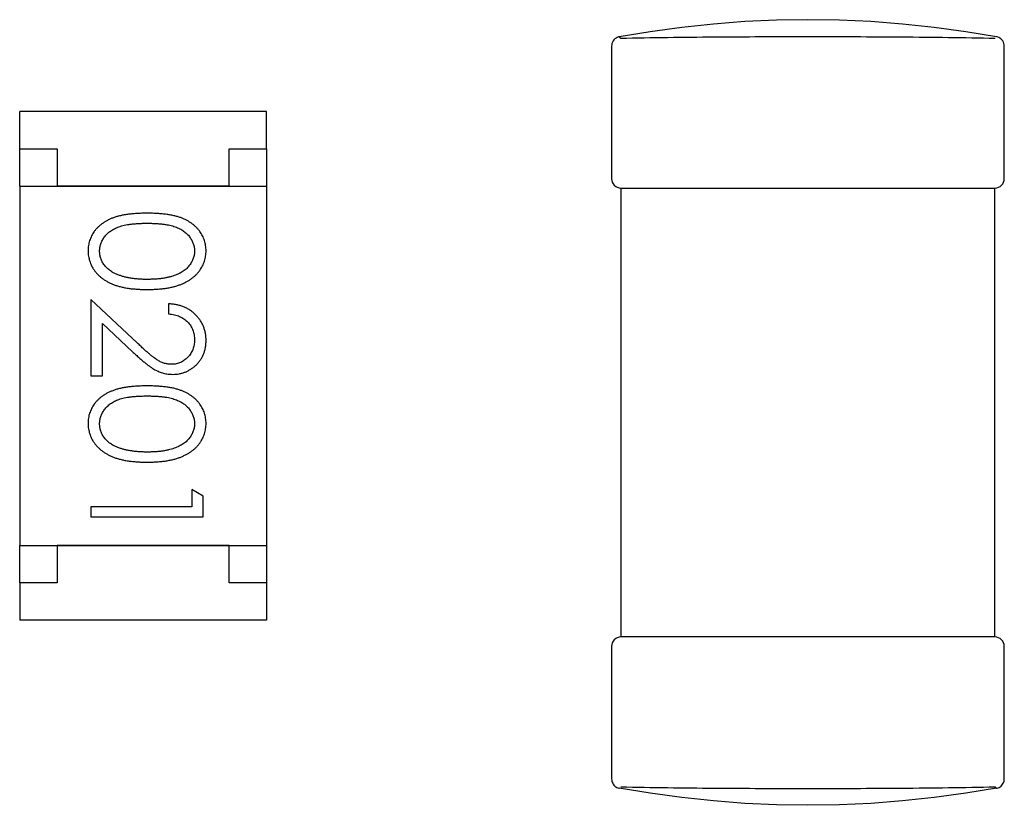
# Model space of a CAD drawing. Header units: millimetres. Extents: x 0 to 297, y 0 to 210.
# Tile 143 of 172: x 193.64 to 194.96, y 131.66 to 132.71. Entities that reach past the tile are written whole.
import ezdxf

# ---------------------------------------------------------------- set-up
doc = ezdxf.new("R2010")
doc.units = ezdxf.units.MM
doc.header["$LTSCALE"] = 16.335
for name, color, linetype in [('L0402_1_DXF_CONTINUOUS_LINE', 7, 'CONTINUOUS'), ('L0402_2_DXF_CONTINUOUS_LINE', 7, 'CONTINUOUS'), ('L0402_3_DXF_CONTINUOUS_LINE', 7, 'CONTINUOUS'), ('USER_LIBRARYDXF_CONTINUOUS_LINE', 7, 'CONTINUOUS')]:
    doc.layers.add(name, color=color, linetype=linetype)

msp = doc.modelspace()

# ---------------------------------------------------------------- linework, layer by layer
at = {"layer": 'L0402_1_DXF_CONTINUOUS_LINE', "color": 7, "linetype": 'Continuous'}
for p, q in [((194.4481, 132.4818), (194.4481, 131.8818)), ((194.4606, 132.4818), (194.9356, 132.4818)), ((194.9481, 131.8818), (194.9481, 132.4818)), ((194.9356, 131.8818), (194.4606, 131.8818))]:
    msp.add_line(p, q, dxfattribs=at)
at = {"layer": 'L0402_2_DXF_CONTINUOUS_LINE', "color": 7, "linetype": 'Continuous'}
for p, q in [((194.9481, 131.8818), (194.4481, 131.8818)), ((194.4356, 131.8693), (194.4356, 131.692)), ((194.9606, 131.692), (194.9606, 131.8693)), ((194.4453, 131.6797), (194.4458, 131.6796)), ((194.9484, 131.6815), (194.9504, 131.6799)), ((194.9504, 131.6796), (194.951, 131.6797))]:
    msp.add_line(p, q, dxfattribs=at)
for points in [[(194.4356, 131.692), (194.4357, 131.6906), (194.436, 131.6891), (194.4364, 131.6876), (194.4371, 131.6862), (194.4379, 131.6849), (194.4388, 131.6837), (194.4399, 131.6826), (194.4411, 131.6816), (194.4424, 131.6808), (194.4438, 131.6802), (194.4453, 131.6797)], [(194.951, 131.6797), (194.9524, 131.6802), (194.9538, 131.6808), (194.9552, 131.6816), (194.9564, 131.6826), (194.9575, 131.6837), (194.9584, 131.6849), (194.9592, 131.6862), (194.9598, 131.6876), (194.9603, 131.6891), (194.9605, 131.6906), (194.9606, 131.692)], [(194.9504, 131.6799), (194.909, 131.6729), (194.8667, 131.6671), (194.8245, 131.6626), (194.7823, 131.6594), (194.7402, 131.6574), (194.6981, 131.6568), (194.656, 131.6574), (194.6138, 131.6594), (194.5717, 131.6626), (194.5294, 131.6671), (194.4871, 131.673), (194.4459, 131.6799)]]:
    msp.add_lwpolyline(points, dxfattribs=at)
for centre, start, end in [((194.4481, 131.8693), 90, 180), ((194.9481, 131.8693), 0, 90)]:
    msp.add_arc(centre, 0.0125, start, end, dxfattribs=at)
msp.add_open_spline([(194.4478, 131.6815), (194.4687, 131.681), (194.5104, 131.6803), (194.573, 131.6797), (194.6356, 131.6794), (194.6981, 131.6793), (194.7607, 131.6794), (194.8233, 131.6797), (194.8859, 131.6803), (194.9276, 131.681), (194.9484, 131.6815)], degree=3, knots=[0, 0, 0, 0, 0.124985, 0.249984, 0.37499, 0.5, 0.62501, 0.750016, 0.875015, 1, 1, 1, 1], dxfattribs=at)
at = {"layer": 'L0402_3_DXF_CONTINUOUS_LINE', "color": 7, "linetype": 'Continuous'}
for p, q in [((194.4462, 132.6835), (194.4478, 132.6821)), ((194.4356, 132.6716), (194.4356, 132.4943)), ((194.9606, 132.4943), (194.9606, 132.6716)), ((194.4481, 132.4818), (194.9481, 132.4818))]:
    msp.add_line(p, q, dxfattribs=at)
for points in [[(194.9504, 132.6837), (194.909, 132.6907), (194.8667, 132.6965), (194.8245, 132.701), (194.7823, 132.7042), (194.7402, 132.7062), (194.6981, 132.7068), (194.656, 132.7062), (194.6138, 132.7042), (194.5717, 132.701), (194.5294, 132.6965), (194.4871, 132.6906), (194.4459, 132.6837)], [(194.4458, 132.684), (194.4449, 132.6838), (194.4432, 132.6832), (194.4416, 132.6823), (194.4401, 132.6812), (194.4388, 132.6799), (194.4377, 132.6784), (194.4368, 132.6768), (194.4361, 132.6751), (194.4358, 132.6733), (194.4356, 132.6716)], [(194.9606, 132.6716), (194.9605, 132.6733), (194.9601, 132.6751), (194.9595, 132.6768), (194.9586, 132.6784), (194.9575, 132.6799), (194.9562, 132.6812), (194.9547, 132.6823), (194.9531, 132.6832), (194.9513, 132.6838), (194.9504, 132.684)]]:
    msp.add_lwpolyline(points, dxfattribs=at)
for centre, start, end in [((194.4481, 132.4943), 180, 270), ((194.9481, 132.4943), 270, 0)]:
    msp.add_arc(centre, 0.0125, start, end, dxfattribs=at)
msp.add_open_spline([(194.4478, 132.6821), (194.4687, 132.6826), (194.5104, 132.6833), (194.573, 132.6839), (194.6356, 132.6842), (194.6981, 132.6843), (194.7607, 132.6842), (194.8233, 132.6839), (194.8859, 132.6833), (194.9276, 132.6826), (194.9484, 132.6821)], degree=3, knots=[0, 0, 0, 0, 0.124985, 0.249984, 0.37499, 0.5, 0.62501, 0.750016, 0.875015, 1, 1, 1, 1], dxfattribs=at)
at = {"layer": 'USER_LIBRARYDXF_CONTINUOUS_LINE', "color": 7, "linetype": 'Continuous'}
for p, q in [((193.6443, 132.5342), (193.6443, 132.5842)), ((193.9743, 132.5842), (193.6443, 132.5842)), ((193.9743, 132.5342), (193.9743, 132.5842)), ((193.6443, 132.4842), (193.6443, 132.5342)), ((193.6443, 132.5342), (193.6943, 132.5342)), ((193.6943, 132.5342), (193.6943, 132.4842)), ((193.9243, 132.4842), (193.9243, 132.5342)), ((193.9243, 132.5342), (193.9743, 132.5342)), ((193.9743, 132.5342), (193.9743, 132.4842)), ((193.6443, 132.4842), (193.6443, 132.0042)), ((193.6443, 132.4842), (193.9743, 132.4842)), ((193.9243, 132.4842), (193.6943, 132.4842)), ((193.9743, 132.4842), (193.9743, 132.0042)), ((193.7396, 132.3328), (193.7396, 132.2308)), ((193.8016, 132.2746), (193.7396, 132.3328)), ((193.8434, 132.327), (193.8434, 132.3135)), ((193.7549, 132.2308), (193.7549, 132.3006)), ((193.7549, 132.3006), (193.795, 132.2631)), ((193.7396, 132.2308), (193.7549, 132.2308)), ((193.8742, 132.0789), (193.8742, 132.0558)), ((193.8896, 132.0701), (193.8742, 132.0789)), ((193.8896, 132.0424), (193.8896, 132.0701)), ((193.7396, 132.0558), (193.7396, 132.0424)), ((193.8742, 132.0558), (193.7396, 132.0558)), ((193.7396, 132.0424), (193.8896, 132.0424)), ((193.6443, 131.9542), (193.6443, 132.0042)), ((193.6443, 132.0042), (193.9743, 132.0042)), ((193.6943, 132.0042), (193.6943, 131.9542)), ((193.9243, 132.0042), (193.6943, 132.0042)), ((193.9243, 131.9542), (193.9243, 132.0042)), ((193.9743, 132.0042), (193.9743, 131.9542)), ((193.6443, 131.9542), (193.6443, 131.9042)), ((193.6943, 131.9542), (193.6443, 131.9542)), ((193.9743, 131.9542), (193.9243, 131.9542)), ((193.9743, 131.9542), (193.9743, 131.9042)), ((193.9743, 131.9042), (193.6443, 131.9042))]:
    msp.add_line(p, q, dxfattribs=at)
for points, knots in [([(193.8145, 132.4481), (193.8121, 132.4481), (193.8075, 132.4481), (193.8007, 132.4478), (193.7944, 132.4473), (193.7884, 132.4466), (193.7829, 132.4457), (193.7777, 132.4446), (193.773, 132.4433), (193.7687, 132.4418), (193.7647, 132.4401), (193.7609, 132.4382), (193.7575, 132.4362), (193.7543, 132.434), (193.7513, 132.4317), (193.7486, 132.4293), (193.7461, 132.4266), (193.7439, 132.4238), (193.742, 132.4209), (193.7403, 132.4179), (193.7389, 132.4148), (193.7378, 132.4116), (193.7368, 132.4083), (193.7362, 132.405), (193.7358, 132.4015), (193.7357, 132.3992), (193.7357, 132.398)], [0, 0, 0, 0, 0.068113, 0.132564, 0.193427, 0.250218, 0.303569, 0.353576, 0.400235, 0.443586, 0.484619, 0.524292, 0.56238, 0.599049, 0.63494, 0.669782, 0.704009, 0.737842, 0.771098, 0.803896, 0.836415, 0.868639, 0.900715, 0.933378, 0.966213, 1, 1, 1, 1]), ([(193.8934, 132.398), (193.8934, 132.3992), (193.8933, 132.4015), (193.8929, 132.405), (193.8923, 132.4083), (193.8913, 132.4116), (193.8902, 132.4148), (193.8887, 132.418), (193.887, 132.421), (193.885, 132.4239), (193.8828, 132.4267), (193.8804, 132.4294), (193.8777, 132.4319), (193.8747, 132.4342), (193.8715, 132.4363), (193.8681, 132.4384), (193.8643, 132.4402), (193.8604, 132.4419), (193.8561, 132.4434), (193.8514, 132.4446), (193.8463, 132.4458), (193.8407, 132.4466), (193.8348, 132.4473), (193.8284, 132.4478), (193.8216, 132.4481), (193.8169, 132.4481), (193.8145, 132.4481)], [0, 0, 0, 0, 0.033742, 0.066533, 0.099153, 0.13154, 0.164087, 0.196563, 0.229707, 0.263315, 0.297504, 0.331686, 0.366482, 0.4021, 0.438958, 0.476748, 0.515985, 0.556589, 0.599519, 0.645765, 0.695487, 0.748721, 0.805687, 0.866754, 0.931405, 1, 1, 1, 1]), ([(193.7511, 132.3975), (193.7512, 132.3992), (193.7513, 132.4025), (193.7526, 132.4074), (193.7547, 132.4121), (193.7571, 132.4159), (193.7594, 132.4187), (193.7613, 132.4208), (193.7635, 132.4227), (193.7658, 132.4244), (193.7683, 132.4261), (193.771, 132.4275), (193.7739, 132.4289), (193.777, 132.4301), (193.7804, 132.4312), (193.7842, 132.4322), (193.7883, 132.4329), (193.7928, 132.4336), (193.7977, 132.4341), (193.803, 132.4344), (193.8087, 132.4347), (193.8126, 132.4347), (193.8146, 132.4347)], [0, 0, 0, 0, 0.060034, 0.120278, 0.182348, 0.247919, 0.281641, 0.315701, 0.350322, 0.385703, 0.421819, 0.459196, 0.497866, 0.538301, 0.58121, 0.628183, 0.679403, 0.734699, 0.794074, 0.858416, 0.927049, 1, 1, 1, 1]), ([(193.8146, 132.4347), (193.8166, 132.4347), (193.8205, 132.4347), (193.8261, 132.4344), (193.8314, 132.4341), (193.8363, 132.4335), (193.8409, 132.4329), (193.845, 132.4321), (193.8487, 132.4312), (193.8522, 132.4301), (193.8553, 132.4289), (193.8582, 132.4275), (193.8609, 132.426), (193.8634, 132.4244), (193.8657, 132.4226), (193.8678, 132.4208), (193.8698, 132.4187), (193.872, 132.4159), (193.8744, 132.4121), (193.8765, 132.4074), (193.8778, 132.4025), (193.8779, 132.3992), (193.878, 132.3975)], [0, 0, 0, 0, 0.073302, 0.142286, 0.206253, 0.266017, 0.321612, 0.372532, 0.419497, 0.462398, 0.502825, 0.541489, 0.579034, 0.615143, 0.650298, 0.684912, 0.718701, 0.752189, 0.817245, 0.879117, 0.939613, 1, 1, 1, 1]), ([(193.7357, 132.398), (193.7357, 132.3968), (193.7358, 132.3944), (193.7362, 132.3909), (193.7369, 132.3875), (193.7378, 132.3841), (193.739, 132.3809), (193.7404, 132.3777), (193.7422, 132.3746), (193.7442, 132.3716), (193.7464, 132.3687), (193.749, 132.3659), (193.7517, 132.3633), (193.7548, 132.3609), (193.7581, 132.3587), (193.7617, 132.3566), (193.7655, 132.3547), (193.7695, 132.3529), (193.7739, 132.3513), (193.7787, 132.35), (193.7838, 132.3488), (193.7892, 132.3478), (193.795, 132.3471), (193.8012, 132.3466), (193.8077, 132.3463), (193.8122, 132.3462), (193.8145, 132.3462)], [0, 0, 0, 0, 0.033824, 0.067298, 0.10028, 0.133019, 0.165736, 0.198792, 0.232372, 0.266409, 0.301016, 0.336196, 0.371972, 0.408574, 0.446394, 0.485225, 0.525372, 0.567224, 0.611081, 0.65775, 0.70702, 0.759235, 0.814484, 0.873227, 0.934937, 1, 1, 1, 1]), ([(193.7768, 132.3654), (193.7758, 132.3657), (193.7738, 132.3665), (193.7708, 132.3678), (193.7681, 132.3693), (193.7656, 132.3709), (193.7633, 132.3727), (193.7611, 132.3745), (193.7592, 132.3765), (193.757, 132.3793), (193.7546, 132.383), (193.7526, 132.3877), (193.7513, 132.3926), (193.7512, 132.3959), (193.7511, 132.3975)], [0, 0, 0, 0, 0.075949, 0.148549, 0.218996, 0.286119, 0.351826, 0.416074, 0.478265, 0.540325, 0.660405, 0.774606, 0.887187, 1, 1, 1, 1]), ([(193.8145, 132.3462), (193.8168, 132.3462), (193.8213, 132.3463), (193.8279, 132.3466), (193.8341, 132.3471), (193.8399, 132.3479), (193.8454, 132.3488), (193.8505, 132.35), (193.8553, 132.3514), (193.8597, 132.353), (193.8638, 132.3548), (193.8676, 132.3567), (193.8712, 132.3588), (193.8745, 132.3611), (193.8775, 132.3635), (193.8803, 132.3661), (193.8828, 132.3688), (193.885, 132.3717), (193.887, 132.3746), (193.8887, 132.3777), (193.8902, 132.3809), (193.8913, 132.3842), (193.8923, 132.3875), (193.8929, 132.3909), (193.8933, 132.3944), (193.8934, 132.3968), (193.8934, 132.398)], [0, 0, 0, 0, 0.065278, 0.127205, 0.186168, 0.241675, 0.294115, 0.343609, 0.390387, 0.434463, 0.476646, 0.517002, 0.555936, 0.593716, 0.630057, 0.665601, 0.700745, 0.734917, 0.768681, 0.802087, 0.834849, 0.867433, 0.900138, 0.932806, 0.966212, 1, 1, 1, 1]), ([(193.878, 132.3975), (193.8779, 132.3959), (193.8778, 132.3926), (193.8765, 132.3878), (193.8744, 132.3831), (193.872, 132.3794), (193.8697, 132.3765), (193.8677, 132.3744), (193.8655, 132.3725), (193.863, 132.3707), (193.8603, 132.369), (193.8574, 132.3674), (193.8542, 132.366), (193.8508, 132.3647), (193.8471, 132.3635), (193.8432, 132.3624), (193.839, 132.3616), (193.8346, 132.3609), (193.83, 132.3604), (193.8251, 132.3599), (193.8199, 132.3598), (193.8164, 132.3597), (193.8146, 132.3597)], [0, 0, 0, 0, 0.059689, 0.119507, 0.181075, 0.246162, 0.279894, 0.314468, 0.350403, 0.387474, 0.426147, 0.466624, 0.508745, 0.553328, 0.600058, 0.649177, 0.700552, 0.754894, 0.811825, 0.871514, 0.934319, 1, 1, 1, 1]), ([(193.8146, 132.3597), (193.8128, 132.3597), (193.8092, 132.3597), (193.804, 132.36), (193.799, 132.3605), (193.7941, 132.361), (193.7895, 132.3619), (193.7851, 132.3628), (193.7809, 132.364), (193.7782, 132.3649), (193.7768, 132.3654)], [0, 0, 0, 0, 0.141157, 0.277773, 0.409244, 0.535676, 0.657497, 0.775458, 0.889412, 1, 1, 1, 1]), ([(193.8934, 132.2781), (193.8934, 132.2797), (193.8933, 132.283), (193.8926, 132.2879), (193.8915, 132.2925), (193.89, 132.2969), (193.888, 132.3011), (193.8855, 132.3052), (193.8827, 132.309), (193.8794, 132.3125), (193.8758, 132.3158), (193.8719, 132.3187), (193.8677, 132.3211), (193.8633, 132.3231), (193.8587, 132.3248), (193.8538, 132.3259), (193.8487, 132.3267), (193.8452, 132.3269), (193.8434, 132.327)], [0, 0, 0, 0, 0.06445, 0.126725, 0.187421, 0.247417, 0.306749, 0.366595, 0.427749, 0.490235, 0.553031, 0.614805, 0.676505, 0.738096, 0.801021, 0.864897, 0.931209, 1, 1, 1, 1]), ([(193.8434, 132.3135), (193.8447, 132.3134), (193.8473, 132.3132), (193.8511, 132.3124), (193.8547, 132.3115), (193.858, 132.3102), (193.8611, 132.3087), (193.8639, 132.307), (193.8666, 132.305), (193.8689, 132.3027), (193.8711, 132.3003), (193.873, 132.2976), (193.8745, 132.2949), (193.8758, 132.2919), (193.8768, 132.2888), (193.8775, 132.2856), (193.8779, 132.2822), (193.878, 132.2799), (193.878, 132.2788)], [0, 0, 0, 0, 0.073648, 0.143686, 0.210962, 0.275557, 0.338064, 0.399311, 0.4594, 0.51934, 0.579024, 0.637809, 0.695959, 0.754122, 0.813113, 0.873453, 0.935561, 1, 1, 1, 1]), ([(193.8476, 132.2462), (193.846, 132.2463), (193.8427, 132.2464), (193.838, 132.2474), (193.8333, 132.2491), (193.8295, 132.2511), (193.8264, 132.2532), (193.8237, 132.2551), (193.8208, 132.2574), (193.8175, 132.2601), (193.8139, 132.2631), (193.8101, 132.2666), (193.806, 132.2704), (193.8031, 132.2732), (193.8016, 132.2746)], [0, 0, 0, 0, 0.088014, 0.174976, 0.2638, 0.355443, 0.406413, 0.465519, 0.533076, 0.609353, 0.693899, 0.787171, 0.889197, 1, 1, 1, 1]), ([(193.878, 132.2788), (193.878, 132.2776), (193.8779, 132.2754), (193.8775, 132.2722), (193.8768, 132.2691), (193.8758, 132.2661), (193.8745, 132.2633), (193.873, 132.2606), (193.8712, 132.258), (193.8691, 132.2556), (193.8668, 132.2534), (193.8644, 132.2515), (193.8619, 132.2499), (193.8592, 132.2485), (193.8565, 132.2475), (193.8536, 132.2468), (193.8506, 132.2463), (193.8486, 132.2462), (193.8476, 132.2462)], [0, 0, 0, 0, 0.068027, 0.133505, 0.19695, 0.26027, 0.322741, 0.384982, 0.448465, 0.513424, 0.578224, 0.640011, 0.700094, 0.760067, 0.819012, 0.877878, 0.938035, 1, 1, 1, 1]), ([(193.8488, 132.2328), (193.8503, 132.2328), (193.8532, 132.2329), (193.8575, 132.2335), (193.8617, 132.2345), (193.8657, 132.2358), (193.8695, 132.2376), (193.8732, 132.2398), (193.8768, 132.2423), (193.8802, 132.2452), (193.8833, 132.2484), (193.886, 132.252), (193.8883, 132.2557), (193.8902, 132.2597), (193.8916, 132.264), (193.8926, 132.2685), (193.8933, 132.2732), (193.8934, 132.2764), (193.8934, 132.2781)], [0, 0, 0, 0, 0.06271, 0.123347, 0.183401, 0.242828, 0.302097, 0.36242, 0.423725, 0.487032, 0.550491, 0.612709, 0.674265, 0.73617, 0.799211, 0.863483, 0.930525, 1, 1, 1, 1]), ([(193.795, 132.2631), (193.7965, 132.2617), (193.7995, 132.2589), (193.8039, 132.255), (193.808, 132.2514), (193.8119, 132.2482), (193.8155, 132.2453), (193.8189, 132.2429), (193.822, 132.2408), (193.8259, 132.2384), (193.8306, 132.2361), (193.8365, 132.2342), (193.8426, 132.233), (193.8467, 132.2328), (193.8488, 132.2328)], [0, 0, 0, 0, 0.09953, 0.192079, 0.277712, 0.357454, 0.429648, 0.495771, 0.555538, 0.608657, 0.707578, 0.804328, 0.901298, 1, 1, 1, 1]), ([(193.8145, 132.2174), (193.8121, 132.2174), (193.8075, 132.2173), (193.8007, 132.217), (193.7944, 132.2165), (193.7884, 132.2158), (193.7829, 132.2149), (193.7777, 132.2139), (193.773, 132.2125), (193.7687, 132.211), (193.7647, 132.2093), (193.7609, 132.2075), (193.7575, 132.2055), (193.7543, 132.2033), (193.7513, 132.201), (193.7486, 132.1985), (193.7461, 132.1958), (193.7439, 132.1931), (193.742, 132.1901), (193.7403, 132.1871), (193.7389, 132.184), (193.7378, 132.1808), (193.7368, 132.1776), (193.7362, 132.1742), (193.7358, 132.1707), (193.7357, 132.1684), (193.7357, 132.1672)], [0, 0, 0, 0, 0.068113, 0.132564, 0.193427, 0.250218, 0.303569, 0.353576, 0.400235, 0.443586, 0.484619, 0.524292, 0.56238, 0.599049, 0.63494, 0.669782, 0.704009, 0.737842, 0.771098, 0.803896, 0.836415, 0.868639, 0.900715, 0.933378, 0.966213, 1, 1, 1, 1]), ([(193.8934, 132.1672), (193.8934, 132.1684), (193.8933, 132.1707), (193.8929, 132.1742), (193.8923, 132.1776), (193.8913, 132.1809), (193.8902, 132.1841), (193.8887, 132.1872), (193.887, 132.1902), (193.885, 132.1932), (193.8828, 132.196), (193.8804, 132.1987), (193.8777, 132.2011), (193.8747, 132.2034), (193.8715, 132.2056), (193.8681, 132.2076), (193.8643, 132.2094), (193.8604, 132.2111), (193.8561, 132.2126), (193.8514, 132.2139), (193.8463, 132.215), (193.8407, 132.2158), (193.8348, 132.2165), (193.8284, 132.217), (193.8216, 132.2173), (193.8169, 132.2174), (193.8145, 132.2174)], [0, 0, 0, 0, 0.033742, 0.066533, 0.099153, 0.13154, 0.164087, 0.196563, 0.229707, 0.263315, 0.297504, 0.331686, 0.366482, 0.4021, 0.438958, 0.476748, 0.515985, 0.556589, 0.599519, 0.645765, 0.695487, 0.748721, 0.805687, 0.866754, 0.931405, 1, 1, 1, 1]), ([(193.7511, 132.1668), (193.7512, 132.1684), (193.7513, 132.1717), (193.7526, 132.1766), (193.7547, 132.1813), (193.7571, 132.1851), (193.7594, 132.188), (193.7613, 132.19), (193.7635, 132.1919), (193.7658, 132.1937), (193.7683, 132.1953), (193.771, 132.1968), (193.7739, 132.1981), (193.777, 132.1994), (193.7804, 132.2005), (193.7842, 132.2014), (193.7883, 132.2022), (193.7928, 132.2028), (193.7977, 132.2033), (193.803, 132.2036), (193.8087, 132.2039), (193.8126, 132.2039), (193.8146, 132.2039)], [0, 0, 0, 0, 0.060034, 0.120278, 0.182348, 0.247919, 0.281641, 0.315701, 0.350322, 0.385703, 0.421819, 0.459196, 0.497866, 0.538301, 0.58121, 0.628183, 0.679403, 0.734699, 0.794074, 0.858416, 0.927049, 1, 1, 1, 1]), ([(193.8146, 132.2039), (193.8166, 132.2039), (193.8205, 132.2039), (193.8261, 132.2036), (193.8314, 132.2033), (193.8363, 132.2028), (193.8409, 132.2022), (193.845, 132.2013), (193.8487, 132.2004), (193.8522, 132.1993), (193.8553, 132.1981), (193.8582, 132.1967), (193.8609, 132.1952), (193.8634, 132.1936), (193.8657, 132.1919), (193.8678, 132.19), (193.8698, 132.188), (193.872, 132.1851), (193.8744, 132.1814), (193.8765, 132.1767), (193.8778, 132.1718), (193.8779, 132.1684), (193.878, 132.1668)], [0, 0, 0, 0, 0.073302, 0.142286, 0.206253, 0.266017, 0.321612, 0.372532, 0.419497, 0.462398, 0.502825, 0.541489, 0.579034, 0.615143, 0.650298, 0.684912, 0.718701, 0.752189, 0.817245, 0.879117, 0.939613, 1, 1, 1, 1]), ([(193.7357, 132.1672), (193.7357, 132.166), (193.7358, 132.1637), (193.7362, 132.1601), (193.7369, 132.1567), (193.7378, 132.1534), (193.739, 132.1501), (193.7404, 132.1469), (193.7422, 132.1438), (193.7442, 132.1408), (193.7464, 132.1379), (193.749, 132.1352), (193.7517, 132.1326), (193.7548, 132.1302), (193.7581, 132.1279), (193.7617, 132.1259), (193.7655, 132.1239), (193.7695, 132.1221), (193.7739, 132.1205), (193.7787, 132.1192), (193.7838, 132.118), (193.7892, 132.1171), (193.795, 132.1164), (193.8012, 132.1158), (193.8077, 132.1155), (193.8122, 132.1155), (193.8145, 132.1154)], [0, 0, 0, 0, 0.033824, 0.067298, 0.10028, 0.133019, 0.165736, 0.198792, 0.232372, 0.266409, 0.301016, 0.336196, 0.371972, 0.408574, 0.446394, 0.485225, 0.525372, 0.567224, 0.611081, 0.65775, 0.70702, 0.759235, 0.814484, 0.873227, 0.934937, 1, 1, 1, 1]), ([(193.7768, 132.1346), (193.7758, 132.135), (193.7738, 132.1357), (193.7708, 132.1371), (193.7681, 132.1385), (193.7656, 132.1401), (193.7633, 132.1419), (193.7611, 132.1437), (193.7592, 132.1457), (193.757, 132.1485), (193.7546, 132.1522), (193.7526, 132.1569), (193.7513, 132.1618), (193.7512, 132.1651), (193.7511, 132.1668)], [0, 0, 0, 0, 0.075949, 0.148549, 0.218996, 0.286119, 0.351826, 0.416074, 0.478265, 0.540325, 0.660405, 0.774606, 0.887187, 1, 1, 1, 1]), ([(193.8145, 132.1154), (193.8168, 132.1155), (193.8213, 132.1155), (193.8279, 132.1158), (193.8341, 132.1164), (193.8399, 132.1171), (193.8454, 132.1181), (193.8505, 132.1192), (193.8553, 132.1206), (193.8597, 132.1222), (193.8638, 132.1241), (193.8676, 132.126), (193.8712, 132.1281), (193.8745, 132.1303), (193.8775, 132.1327), (193.8803, 132.1353), (193.8828, 132.138), (193.885, 132.1409), (193.887, 132.1439), (193.8887, 132.147), (193.8902, 132.1501), (193.8913, 132.1534), (193.8923, 132.1567), (193.8929, 132.1602), (193.8933, 132.1637), (193.8934, 132.166), (193.8934, 132.1672)], [0, 0, 0, 0, 0.065278, 0.127205, 0.186168, 0.241675, 0.294115, 0.343609, 0.390387, 0.434463, 0.476646, 0.517002, 0.555936, 0.593716, 0.630057, 0.665601, 0.700745, 0.734917, 0.768681, 0.802087, 0.834849, 0.867433, 0.900138, 0.932806, 0.966212, 1, 1, 1, 1]), ([(193.878, 132.1668), (193.8779, 132.1651), (193.8778, 132.1619), (193.8765, 132.157), (193.8744, 132.1523), (193.872, 132.1486), (193.8697, 132.1457), (193.8677, 132.1437), (193.8655, 132.1417), (193.863, 132.1399), (193.8603, 132.1382), (193.8574, 132.1367), (193.8542, 132.1352), (193.8508, 132.1339), (193.8471, 132.1327), (193.8432, 132.1317), (193.839, 132.1309), (193.8346, 132.1301), (193.83, 132.1296), (193.8251, 132.1292), (193.8199, 132.129), (193.8164, 132.1289), (193.8146, 132.1289)], [0, 0, 0, 0, 0.059689, 0.119507, 0.181075, 0.246162, 0.279894, 0.314468, 0.350403, 0.387474, 0.426147, 0.466624, 0.508745, 0.553328, 0.600058, 0.649177, 0.700552, 0.754894, 0.811825, 0.871514, 0.934319, 1, 1, 1, 1]), ([(193.8146, 132.1289), (193.8128, 132.1289), (193.8092, 132.129), (193.804, 132.1292), (193.799, 132.1297), (193.7941, 132.1303), (193.7895, 132.1311), (193.7851, 132.132), (193.7809, 132.1332), (193.7782, 132.1341), (193.7768, 132.1346)], [0, 0, 0, 0, 0.141157, 0.277773, 0.409244, 0.535676, 0.657497, 0.775458, 0.889412, 1, 1, 1, 1])]:
    msp.add_open_spline(points, degree=3, knots=knots, dxfattribs=at)

doc.saveas('drawing.dxf')
